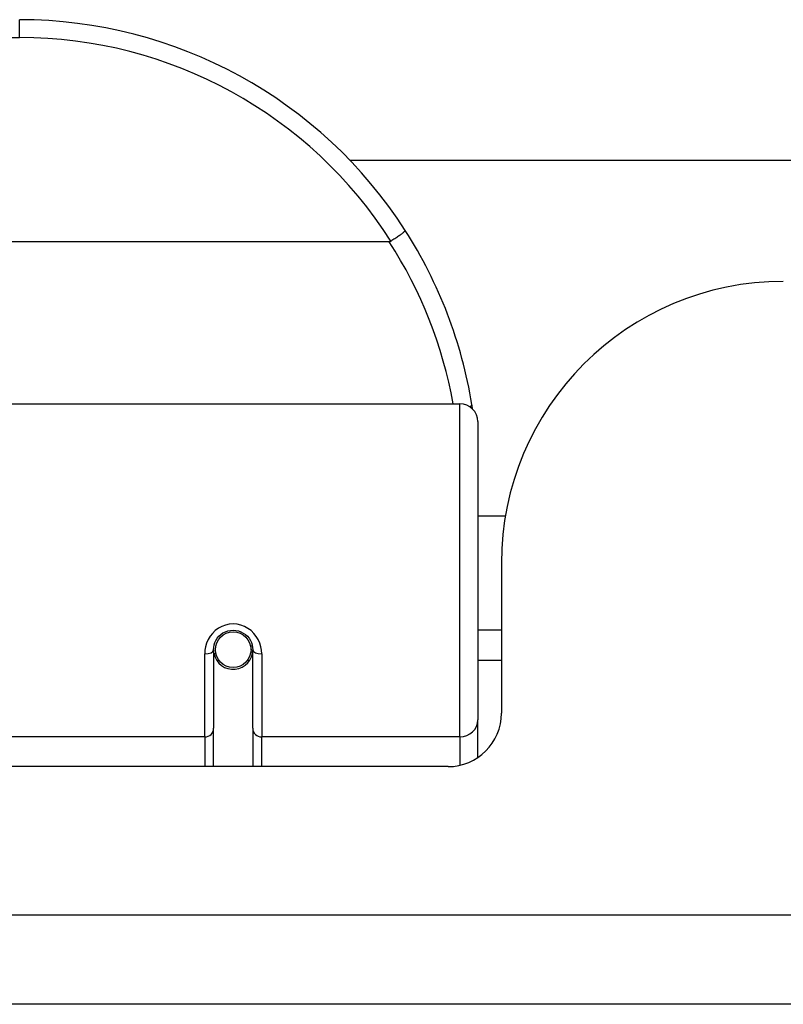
# Model space of a CAD drawing. Header units: inches. Extents: x 11 to 342, y 26 to 169.
# Tile 7 of 205: x 15.518 to 16.363, y 25.678 to 26.767. Entities that reach past the tile are written whole.
import ezdxf

# ---------------------------------------------------------------- set-up
doc = ezdxf.new("R2010")
doc.units = ezdxf.units.IN
doc.header["$MEASUREMENT"] = 0
doc.layers.add('Visible Edges(ANSI)', color=7, linetype='Continuous', lineweight=25)
doc.layers.add('Visible Tangent Edges(ANSI)', color=7, linetype='Continuous', lineweight=25)

msp = doc.modelspace()

# ---------------------------------------------------------------- linework, layer by layer
at = {"layer": 'Visible Edges(ANSI)'}
for p, q in [((15.8838, 26.6119), (34.758, 26.6119)), ((15.9273, 26.5218), (13.6135, 26.5218)), ((15.4161, 26.3424), (16.0056, 26.3424)), ((16.0253, 26.3227), (16.0253, 25.9928)), ((16.0558, 26.2179), (16.0253, 26.2179)), ((16.0514, 26.1659), (16.0514, 26)), ((16.0514, 26.0919), (16.0253, 26.0919)), ((15.7759, 26.0746), (15.774, 26.0742)), ((15.7744, 26.0703), (15.7744, 26.0743)), ((15.733, 26.0703), (15.733, 25.9833)), ((15.7354, 26.0662), (15.733, 26.0657)), ((15.7742, 26.0679), (15.7762, 26.0679)), ((15.7763, 25.9833), (15.7763, 26.0703)), ((15.7389, 26.0584), (15.7365, 26.0584)), ((15.7728, 26.0584), (15.7704, 26.0584)), ((16.0514, 26.0584), (16.0253, 26.0584)), ((16.0253, 25.951), (16.0253, 25.9928)), ((15.733, 25.9409), (15.733, 25.9833)), ((15.7763, 25.9833), (15.7763, 25.9409)), ((15.9924, 25.9409), (15.445, 25.9409)), ((82.2244, 25.6779), (10.6194, 25.6779))]:
    msp.add_line(p, q, dxfattribs=at)
at = {"layer": 'Visible Edges(ANSI)', "flags": 128}
for points in [[(15.9451, 26.5343), (15.9451, 26.5342), (15.945, 26.534), (15.9449, 26.5338), (15.9447, 26.5336), (15.9445, 26.5333), (15.9441, 26.533), (15.9437, 26.5326), (15.9433, 26.5322), (15.9428, 26.5317), (15.9422, 26.5313), (15.9415, 26.5308), (15.9408, 26.5302), (15.9401, 26.5297), (15.9393, 26.5291), (15.9384, 26.5284), (15.9375, 26.5278), (15.9366, 26.5272), (15.9356, 26.5265), (15.9346, 26.5258), (15.9336, 26.5251), (15.9326, 26.5244), (15.9315, 26.5237), (15.9304, 26.523), (15.9294, 26.5223)], [(15.9294, 26.5223), (15.9293, 26.5223), (15.9292, 26.5222), (15.9291, 26.5222), (15.929, 26.5221), (15.929, 26.5221), (15.9289, 26.5221), (15.9288, 26.522), (15.9287, 26.522), (15.9286, 26.522), (15.9285, 26.5219), (15.9285, 26.5219), (15.9284, 26.5219), (15.9283, 26.5219), (15.9282, 26.5218), (15.9281, 26.5218), (15.928, 26.5218), (15.9279, 26.5218), (15.9278, 26.5218), (15.9278, 26.5218), (15.9277, 26.5218), (15.9276, 26.5218), (15.9275, 26.5218), (15.9274, 26.5218), (15.9273, 26.5218)], [(16.0196, 26.3366), (16.0196, 26.3369), (16.0195, 26.3371), (16.0195, 26.3373), (16.0195, 26.3375), (16.0194, 26.3377), (16.0194, 26.3379), (16.0194, 26.3381), (16.0193, 26.3383), (16.0193, 26.3385), (16.0193, 26.3387), (16.0192, 26.3389), (16.0192, 26.3391), (16.0192, 26.3394), (16.0191, 26.3396), (16.0191, 26.3398), (16.0191, 26.34), (16.019, 26.3402), (16.019, 26.3404), (16.019, 26.3406), (16.0189, 26.3408), (16.0189, 26.341), (16.0189, 26.3412), (16.0188, 26.3414), (16.0188, 26.3416)], [(15.733, 26.0703), (15.7332, 26.0729), (15.7337, 26.0755), (15.7345, 26.0781), (15.7356, 26.0806), (15.7371, 26.083), (15.7389, 26.0852), (15.7411, 26.0871), (15.7434, 26.0888), (15.7461, 26.0901), (15.7488, 26.0911), (15.7517, 26.0917), (15.7547, 26.0919), (15.7576, 26.0917), (15.7605, 26.0911), (15.7633, 26.0901), (15.7659, 26.0887), (15.7683, 26.0871), (15.7704, 26.0851), (15.7722, 26.0829), (15.7737, 26.0806), (15.7748, 26.0781), (15.7757, 26.0755), (15.7762, 26.0729), (15.7763, 26.0703)]]:
    msp.add_lwpolyline(points, dxfattribs=at)
at = {"layer": 'Visible Edges(ANSI)'}
msp.add_circle((15.7547, 26.0703), 0.0197, dxfattribs=at)
for centre, radius, start, end in [((15.5184, 26.2605), 0.5069, 32.6858, 90), ((15.5184, 26.2605), 0.5069, 9.2068, 32.6858), ((16.3634, 26.1659), 0.312, 90, 180), ((16.0056, 26.3227), 0.0197, 0, 90), ((15.7547, 26.0703), 0.0217, 191.8292, 0), ((15.9924, 26), 0.0591, 270, 0)]:
    msp.add_arc(centre, radius, start, end, dxfattribs=at)
at = {"layer": 'Visible Tangent Edges(ANSI)'}
for p, q in [((15.5184, 26.7477), (15.5184, 26.7674)), ((14.0224, 26.7477), (15.5184, 26.7477)), ((16.0056, 25.9738), (16.0056, 26.3424)), ((15.7232, 25.9738), (15.7232, 26.0656)), ((15.7862, 26.0656), (15.7862, 25.9738)), ((15.7232, 25.9738), (15.4161, 25.9738)), ((15.7232, 25.9738), (15.7232, 25.9409)), ((16.0056, 25.9738), (15.7862, 25.9738)), ((15.7862, 25.9409), (15.7862, 25.9738)), ((16.0056, 25.9738), (16.0056, 25.9424)), ((10.6194, 25.7769), (82.2244, 25.7769))]:
    msp.add_line(p, q, dxfattribs=at)
at = {"layer": 'Visible Tangent Edges(ANSI)', "flags": 128}
msp.add_lwpolyline([(15.7862, 26.0656), (15.7859, 26.0696), (15.7852, 26.0736), (15.784, 26.0776), (15.7823, 26.0814), (15.7802, 26.085), (15.7776, 26.0884), (15.7745, 26.0914), (15.771, 26.0939), (15.7673, 26.096), (15.7632, 26.0975), (15.759, 26.0985), (15.7547, 26.0988), (15.7504, 26.0985), (15.7462, 26.0976), (15.7421, 26.096), (15.7383, 26.094), (15.7349, 26.0914), (15.7318, 26.0884), (15.7292, 26.0851), (15.727, 26.0814), (15.7253, 26.0776), (15.7241, 26.0736), (15.7234, 26.0696), (15.7232, 26.0656)], dxfattribs=at)
at = {"layer": 'Visible Tangent Edges(ANSI)'}
for centre, start, end in [((15.5184, 26.2605), 32.4989, 90), ((15.5184, 26.2568), 10.1223, 32.9448)]:
    msp.add_arc(centre, 0.4872, start, end, dxfattribs=at)
for centre, major_axis, ratio, start_param, end_param in [((15.9994, 26.3385), (0.0194, 0.0031), 0.187438, 5.738696, 6.283185), ((15.7232, 26.0703), (0.00984, 0), 0.476565, 4.712389, 6.283185), ((15.7862, 26.0703), (-0.00984, 0), 0.476565, 0, 1.570796), ((16.0056, 25.9928), (0.0197, 0), 0.965926, 4.712389, 6.283185), ((15.7232, 25.9833), (0.00984, 0), 0.965926, 4.712389, 6.283185), ((15.7862, 25.9833), (-0.00984, 0), 0.965926, 0, 1.570796)]:
    msp.add_ellipse(centre, major_axis=major_axis, ratio=ratio, start_param=start_param, end_param=end_param, dxfattribs=at)

doc.saveas('drawing.dxf')
